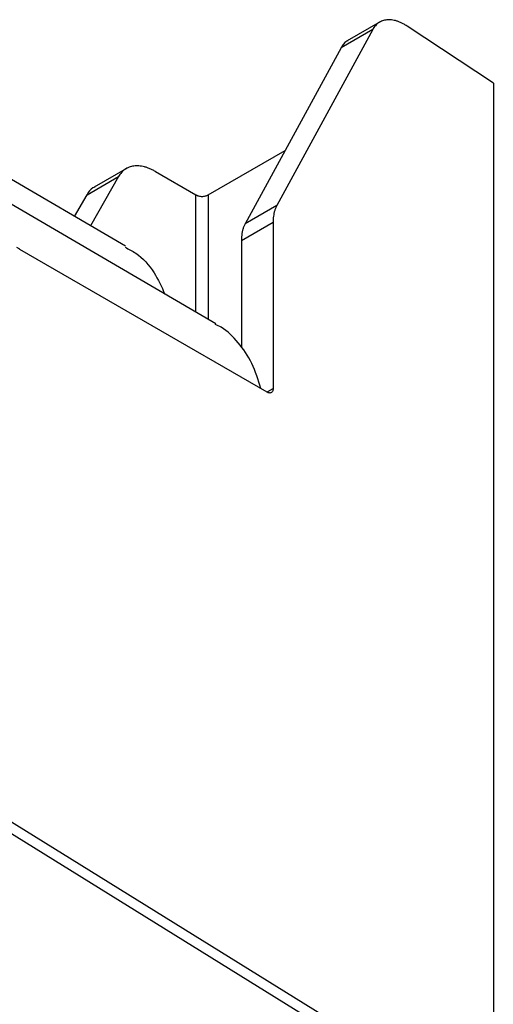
# Model space of a CAD drawing. Header units: millimetres. Extents: x -155 to 1130, y -373 to 1265.
# Tile 67 of 198: x 1078 to 1130, y 9 to 118. Entities that reach past the tile are written whole.
import ezdxf

# ---------------------------------------------------------------- set-up
doc = ezdxf.new("R2010")
doc.units = ezdxf.units.MM

msp = doc.modelspace()

# ---------------------------------------------------------------- linework, layer by layer
at = {"color": 7, "linetype": 'Continuous', "lineweight": 25}
for p, q in [((1117.71, 118.09), (1114.04, 115.97)), ((1130.35, 111.26), (1120.72, 117.62)), ((1089.33, 93.09), (1047.8, 117.31)), ((1116.9, 117.24), (1106.2, 97.63)), ((1116.9, 117.24), (1113.36, 115.2)), ((1113.36, 115.2), (1102.66, 95.58)), ((1130.35, 111.26), (1130.35, -4.31)), ((1099.38, 84.45), (1066.54, 103.63)), ((1098.54, 98.82), (1107.13, 103.77)), ((1089.51, 101.81), (1085.84, 99.69)), ((1092.66, 101.42), (1097.15, 98.83)), ((1085.03, 98.84), (1088.56, 100.88)), ((1088.56, 100.88), (1085.41, 95.38)), ((1083.64, 96.41), (1085.03, 98.84)), ((1106.2, 97.63), (1102.66, 95.58)), ((1105.78, 95.73), (1102.25, 93.69)), ((1105.78, 95.73), (1105.78, 77.24)), ((1102.25, 93.69), (1102.25, 81.8)), ((1077.52, 92.77), (1077.19, 92.96)), ((1077.54, 92.75), (1077.52, 92.77)), ((1105.12, 76.83), (1077.54, 92.75)), ((1062.98, 37.39), (1130.35, -4.31)), ((1129.22, -4.96), (1073.99, 29.22))]:
    msp.add_line(p, q, dxfattribs=at)
at = {"color": 8, "linetype": 'Continuous', "lineweight": 25}
for p, q in [((1097.15, 85.75), (1097.15, 98.83)), ((1098.54, 98.82), (1098.54, 84.94)), ((1105.21, 76.91), (1105.78, 77.24))]:
    msp.add_line(p, q, dxfattribs=at)
at = {"color": 7, "linetype": 'Continuous', "lineweight": 25}
for points, knots in [([(1120.72, 117.62), (1120.67, 117.66), (1120.56, 117.73), (1120.39, 117.83), (1120.23, 117.92), (1120.06, 118), (1119.9, 118.07), (1119.74, 118.13), (1119.44, 118.24), (1119, 118.33), (1118.46, 118.34), (1117.97, 118.23), (1117.61, 118.04), (1117.35, 117.84), (1117.19, 117.67), (1117.03, 117.47), (1116.94, 117.32), (1116.9, 117.24)], [0, 0, 0, 0, 0.035114, 0.070089, 0.104982, 0.139848, 0.174747, 0.209733, 0.244865, 0.372441, 0.500086, 0.627644, 0.755267, 0.816593, 0.877619, 0.938653, 1, 1, 1, 1]), ([(1114.17, 115.99), (1114.11, 115.98), (1113.75, 115.86), (1113.54, 115.5), (1113.36, 115.2)], [0, 0, 0, 0, 0.16921, 1, 1, 1, 1]), ([(1092.66, 101.42), (1092.6, 101.46), (1092.48, 101.52), (1092.31, 101.61), (1092.13, 101.7), (1091.95, 101.77), (1091.78, 101.84), (1091.61, 101.89), (1091.28, 101.98), (1090.82, 102.06), (1090.24, 102.05), (1089.71, 101.92), (1089.32, 101.71), (1089.05, 101.5), (1088.87, 101.32), (1088.7, 101.11), (1088.61, 100.96), (1088.56, 100.88)], [0, 0, 0, 0, 0.035114, 0.070089, 0.104982, 0.139848, 0.174747, 0.209733, 0.244865, 0.372441, 0.500086, 0.627644, 0.755267, 0.816593, 0.877619, 0.938653, 1, 1, 1, 1]), ([(1085.89, 99.67), (1085.82, 99.65), (1085.44, 99.52), (1085.21, 99.15), (1085.03, 98.84)], [0, 0, 0, 0, 0.169209, 1, 1, 1, 1]), ([(1097.15, 98.83), (1097.18, 98.82), (1097.22, 98.79), (1097.3, 98.76), (1097.38, 98.73), (1097.5, 98.7), (1097.65, 98.66), (1097.85, 98.65), (1098.05, 98.66), (1098.24, 98.69), (1098.41, 98.74), (1098.5, 98.79), (1098.54, 98.82)], [0, 0, 0, 0, 0.060374, 0.120274, 0.180217, 0.240721, 0.370302, 0.500221, 0.629773, 0.759662, 0.879743, 1, 1, 1, 1]), ([(1106.2, 97.63), (1106.17, 97.58), (1106.13, 97.5), (1106.07, 97.36), (1106.02, 97.23), (1105.97, 97.08), (1105.92, 96.93), (1105.87, 96.72), (1105.82, 96.45), (1105.79, 96.1), (1105.78, 95.86), (1105.78, 95.73)], [0, 0, 0, 0, 0.083518, 0.166806, 0.249984, 0.333173, 0.416491, 0.500059, 0.666823, 0.83315, 1, 1, 1, 1]), ([(1102.66, 95.58), (1102.64, 95.54), (1102.59, 95.44), (1102.52, 95.3), (1102.46, 95.14), (1102.41, 94.98), (1102.37, 94.81), (1102.33, 94.64), (1102.3, 94.46), (1102.28, 94.27), (1102.26, 94.08), (1102.25, 93.89), (1102.25, 93.76), (1102.25, 93.69)], [0, 0, 0, 0, 0.092364, 0.184437, 0.276219, 0.367709, 0.458908, 0.549816, 0.640434, 0.730761, 0.820797, 0.910544, 1, 1, 1, 1]), ([(1089.27, 92.98), (1089.68, 92.77), (1090.95, 92.14), (1092.51, 90.4), (1093.34, 88.58), (1093.72, 87.76)], [0, 0, 0, 0, 0.207587, 0.639788, 1, 1, 1, 1]), ([(1104.42, 77.24), (1104.12, 78.2), (1103.51, 80.16), (1101.95, 82.39), (1100.54, 83.82), (1099.56, 84.29), (1099.34, 84.39)], [0, 0, 0, 0, 0.3011761, 0.6114725, 0.9124471, 1, 1, 1, 1]), ([(1105.78, 77.24), (1105.78, 77.22), (1105.78, 77.17), (1105.77, 77.1), (1105.76, 77.03), (1105.73, 76.95), (1105.68, 76.86), (1105.59, 76.79), (1105.49, 76.74), (1105.37, 76.74), (1105.25, 76.77), (1105.16, 76.81), (1105.12, 76.83)], [0, 0, 0, 0, 0.0603372, 0.1202023, 0.1801138, 0.240589, 0.3701259, 0.5000293, 0.6295958, 0.7595293, 0.8796719, 1, 1, 1, 1])]:
    msp.add_open_spline(points, degree=3, knots=knots, dxfattribs=at)

doc.saveas('drawing.dxf')
